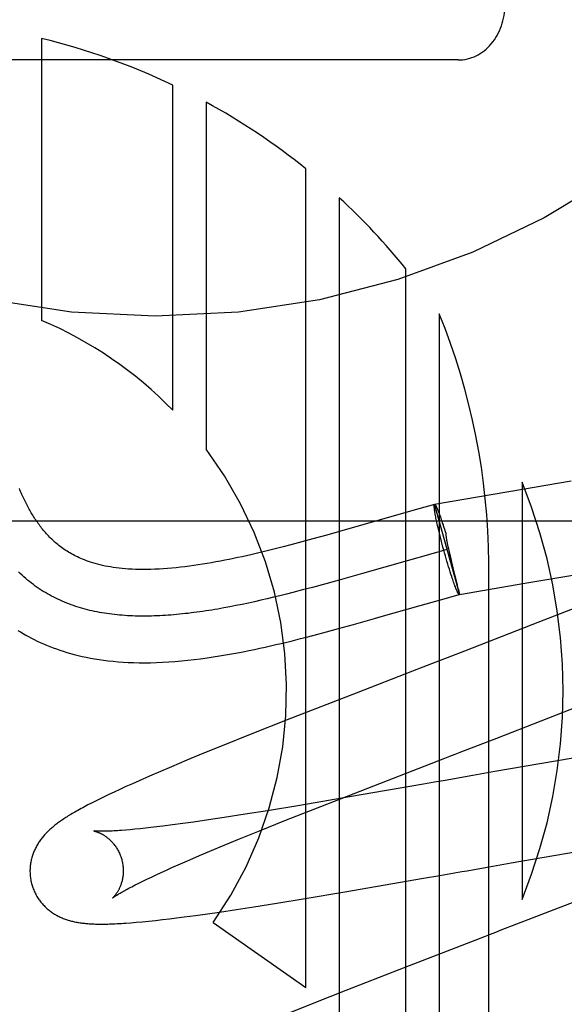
# Model space of a CAD drawing. Header units: inches. Extents: x 0 to 215, y 0 to 139.
# Tile 40 of 111: x 105.729 to 105.846, y 51.756 to 51.967. Entities that reach past the tile are written whole.
import ezdxf

# ---------------------------------------------------------------- set-up
doc = ezdxf.new("R2010")
doc.units = ezdxf.units.IN
doc.header["$LTSCALE"] = 11.804375
doc.header["$MEASUREMENT"] = 0
doc.linetypes.add('HIDDEN', pattern=[0.2, 0.1, -0.1])
doc.layers.add('DEFAULT_2', color=8, linetype='HIDDEN')

msp = doc.modelspace()

# ---------------------------------------------------------------- linework, layer by layer
at = {"layer": 'DEFAULT_2', "color": 8, "linetype": 'HIDDEN'}
for p, q in [((105.7340620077, 51.9632629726), (105.7340620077, 51.9027878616)), ((105.8233915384, 51.9586561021), (105.6933915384, 51.9586561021)), ((105.7621726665, 51.8834994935), (105.7621726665, 51.9532818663)), ((105.7693141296, 51.949628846), (105.7693141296, 51.87514251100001)), ((105.7907413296, 51.7596375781), (105.7907413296, 51.93527214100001)), ((105.7978836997, 51.92909801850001), (105.7978836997, 51.54497928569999)), ((105.8121684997, 51.54497928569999), (105.8121684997, 51.9138436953)), ((105.8193108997, 51.9042171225), (105.8193108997, 51.54497928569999)), ((105.8370516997, 51.8680908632), (105.8370516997, 51.778514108)), ((105.847615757, 51.8682592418), (105.837180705, 51.866504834)), ((105.837180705, 51.866504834), (105.8183222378, 51.8632461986)), ((105.8183213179, 51.8632494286), (105.8149327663, 51.8623107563)), ((105.8182912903, 51.8632282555), (105.818321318, 51.8632494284)), ((105.8182912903, 51.8632282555), (105.8183222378, 51.8632461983)), ((105.8182913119, 51.8632282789), (105.8236457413, 51.8439712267)), ((105.8149327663, 51.8623107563), (105.8096478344, 51.8608185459)), ((105.8185004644, 51.8609332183), (105.8184530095, 51.8611937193)), ((105.8189657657, 51.8621552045), (105.8190106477, 51.862037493)), ((105.8190054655, 51.8620587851), (105.8190512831, 51.8619370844)), ((105.819172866, 51.8616357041), (105.8192666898, 51.86138087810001)), ((105.8192614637, 51.8614023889), (105.8193582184, 51.86113402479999)), ((105.8193531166, 51.8611551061), (105.8194526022, 51.8608738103)), ((105.5083915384, 51.85977925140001), (106.0083915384, 51.85977925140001)), ((105.8096478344, 51.8608185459), (105.8014523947, 51.8584763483)), ((105.8185523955, 51.8606594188), (105.8185004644, 51.8609332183)), ((105.8186087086, 51.8603728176), (105.8185523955, 51.8606594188)), ((105.8186693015, 51.860073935), (105.8186087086, 51.8603728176)), ((105.8187340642, 51.8597633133), (105.8186693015, 51.860073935)), ((105.8188028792, 51.8594415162), (105.8187340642, 51.8597633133)), ((105.8188756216, 51.8591091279), (105.8188028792, 51.8594415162)), ((105.8189521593, 51.8587667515), (105.8188756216, 51.8591091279)), ((105.8194526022, 51.8608738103), (105.8195496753, 51.8606006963)), ((105.8195496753, 51.8606006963), (105.8196492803, 51.86031511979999)), ((105.8196492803, 51.86031511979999), (105.8197512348, 51.8600176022)), ((105.8197512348, 51.8600176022), (105.819855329, 51.859708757)), ((105.819855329, 51.859708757), (105.8199613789, 51.8593891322)), ((105.8199613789, 51.8593891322), (105.8201236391, 51.8588909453)), ((105.8200658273, 51.8590731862), (105.8202336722, 51.8585471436)), ((105.8001104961, 51.8580938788), (105.7951857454, 51.85670379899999)), ((105.8014523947, 51.8584763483), (105.8001104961, 51.8580938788)), ((105.8190737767, 51.8582358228), (105.8189521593, 51.8587667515)), ((105.8192031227, 51.8576859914), (105.8190737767, 51.8582358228)), ((105.81933967, 51.85711950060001), (105.8192031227, 51.8576859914)), ((105.8194828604, 51.8565386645), (105.81933967, 51.85711950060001)), ((105.8202336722, 51.8585471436), (105.8204009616, 51.8580156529)), ((105.8204009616, 51.8580156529), (105.8205704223, 51.8574668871)), ((105.8205704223, 51.8574668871), (105.8206843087, 51.85709239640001)), ((105.7898757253, 51.8552460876), (105.7874702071, 51.8546067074)), ((105.7921993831, 51.8558771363), (105.7898757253, 51.8552460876)), ((105.7951857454, 51.85670379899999), (105.7921993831, 51.8558771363)), ((105.8196321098, 51.8559458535), (105.8194828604, 51.8565386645)), ((105.8197868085, 51.8553434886), (105.8196321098, 51.8559458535)), ((105.8199463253, 51.8547340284), (105.8197868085, 51.8553434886)), ((105.7824125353, 51.8533215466), (105.780664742, 51.8529001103)), ((105.7841309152, 51.8537479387), (105.7824125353, 51.8533215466)), ((105.7858182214, 51.8541772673), (105.7841309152, 51.8537479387)), ((105.7874702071, 51.8546067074), (105.7858182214, 51.8541772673)), ((105.8209668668, 51.8536057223), (105.8175225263, 51.85265133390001)), ((105.8201100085, 51.8541199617), (105.8199463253, 51.8547340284)), ((105.8202771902, 51.85350379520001), (105.8201100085, 51.8541199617)), ((105.8204471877, 51.8528880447), (105.8202771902, 51.85350379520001)), ((105.8206180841, 51.8522795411), (105.8204471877, 51.8528880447)), ((105.821090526, 51.85458089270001), (105.8211641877, 51.8542348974)), ((105.8211641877, 51.8542348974), (105.8212629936, 51.853783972)), ((105.8212629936, 51.853783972), (105.8213555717, 51.8533728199)), ((105.8213555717, 51.8533728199), (105.821497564, 51.8527556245)), ((105.821497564, 51.8527556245), (105.8216899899, 51.851938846)), ((105.8124290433, 51.8512129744), (105.8028788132, 51.8484846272)), ((105.8175225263, 51.85265133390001), (105.8124290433, 51.8512129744)), ((105.8207903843, 51.8516763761), (105.8206180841, 51.8522795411)), ((105.8209633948, 51.85108097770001), (105.8207903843, 51.8516763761)), ((105.8211364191, 51.850495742), (105.8209633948, 51.85108097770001)), ((105.8216899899, 51.851938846), (105.8219310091, 51.8509356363)), ((105.8219310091, 51.8509356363), (105.8225283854, 51.848498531)), ((105.8299092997, 51.54497928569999), (105.8299092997, 51.85077284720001)), ((105.8028788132, 51.8484846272), (105.7978233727, 51.8470577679)), ((105.8213087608, 51.8499230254), (105.8211364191, 51.850495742)), ((105.8214797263, 51.8493651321), (105.8213087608, 51.8499230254)), ((105.8216486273, 51.84882430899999), (105.8214797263, 51.8493651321)), ((105.821814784, 51.8483027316), (105.8216486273, 51.84882430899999)), ((105.8225283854, 51.848498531), (105.8227763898, 51.8474959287)), ((105.7978233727, 51.8470577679), (105.7949658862, 51.84626659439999)), ((105.8219775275, 51.8478025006), (105.821814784, 51.8483027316)), ((105.8220838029, 51.8474818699), (105.8219775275, 51.8478025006)), ((105.8221880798, 51.8471721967), (105.8220838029, 51.8474818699)), ((105.8222901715, 51.846874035), (105.8221880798, 51.8471721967)), ((105.8223898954, 51.8465879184), (105.8222901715, 51.846874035)), ((105.8224870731, 51.8463143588), (105.8223898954, 51.8465879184)), ((105.8227763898, 51.8474959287), (105.8229997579, 51.8465936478)), ((105.8229997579, 51.8465936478), (105.8230679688, 51.8463177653)), ((105.8236457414, 51.8439712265), (105.8376378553, 51.8463916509)), ((105.8376378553, 51.8463916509), (105.847930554, 51.8481344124)), ((105.7879330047, 51.8443959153), (105.786546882, 51.8440441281)), ((105.7900253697, 51.8449386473), (105.7879330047, 51.8443959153)), ((105.7921330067, 51.8454979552), (105.7900253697, 51.8449386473)), ((105.7949658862, 51.84626659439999), (105.7921330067, 51.8454979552)), ((105.8225815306, 51.8460538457), (105.8224870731, 51.8463143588)), ((105.8226730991, 51.8458068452), (105.8225815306, 51.8460538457)), ((105.8227616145, 51.8455737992), (105.8226730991, 51.8458068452)), ((105.8230679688, 51.8463177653), (105.8232521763, 51.8455717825)), ((105.8232521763, 51.8455717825), (105.8234032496, 51.8449575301)), ((105.7783885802, 51.842131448), (105.7770569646, 51.8418502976)), ((105.7797285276, 51.8424241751), (105.7783885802, 51.842131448)), ((105.781076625, 51.8427279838), (105.7797285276, 51.8424241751)), ((105.7824326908, 51.8430423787), (105.781076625, 51.8427279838)), ((105.7837965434, 51.8433668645), (105.7824326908, 51.8430423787)), ((105.785168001, 51.84370094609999), (105.7837965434, 51.8433668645)), ((105.786546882, 51.8440441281), (105.785168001, 51.84370094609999)), ((105.8151875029, 51.84160092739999), (105.8203633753, 51.8430620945)), ((105.8203633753, 51.8430620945), (105.8236124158, 51.84396201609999)), ((105.8236424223, 51.84398316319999), (105.8236124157, 51.8439620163)), ((105.8236155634, 51.8440894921), (105.8236347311, 51.8440124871)), ((105.7757338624, 51.8415812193), (105.7744194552, 51.8413247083)), ((105.7770569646, 51.8418502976), (105.7757338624, 51.8415812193)), ((105.8068413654, 51.839215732), (105.8151875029, 51.84160092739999)), ((105.8500260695, 51.84168610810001), (105.8391780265, 51.8374214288)), ((105.8009446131, 51.8375469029), (105.8054288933, 51.8388132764)), ((105.8054288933, 51.8388132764), (105.8068413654, 51.839215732)), ((105.7924613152, 51.8352393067), (105.7951695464, 51.835959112)), ((105.7951695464, 51.835959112), (105.7977264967, 51.83665446)), ((105.7977264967, 51.83665446), (105.8009446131, 51.8375469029)), ((105.8391780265, 51.8374214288), (105.824718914, 51.8317999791)), ((105.7875266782, 51.8339829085), (105.7895708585, 51.8344937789)), ((105.824718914, 51.8317999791), (105.815779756, 51.8283420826)), ((105.8014672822, 51.8228032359), (105.7867356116, 51.817054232)), ((105.8316634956, 51.813145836), (105.8506886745, 51.8205542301)), ((105.7867356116, 51.817054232), (105.7788042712, 51.8139143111)), ((105.7788042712, 51.8139143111), (105.7731477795, 51.8116437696)), ((105.7731477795, 51.8116437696), (105.7686463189, 51.8098113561)), ((105.7651935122, 51.8083860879), (105.7618937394, 51.8070039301)), ((105.7686463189, 51.8098113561), (105.7651935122, 51.8083860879)), ((105.852636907, 51.8096567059), (105.8312408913, 51.8059530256)), ((105.7618937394, 51.8070039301), (105.7595195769, 51.8059946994)), ((105.7572126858, 51.8049997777), (105.7549633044, 51.8040134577)), ((105.7595195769, 51.8059946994), (105.7572126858, 51.8049997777)), ((105.8205961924, 51.804088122), (105.8182551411, 51.803677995)), ((105.8288637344, 51.8055369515), (105.8264920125, 51.8051214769)), ((105.8312408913, 51.8059530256), (105.8288637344, 51.8055369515)), ((105.7508290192, 51.80214688), (105.7496187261, 51.8015836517)), ((105.7521311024, 51.80274351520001), (105.7508290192, 51.80214688)), ((105.7535149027, 51.8033683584), (105.7521311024, 51.80274351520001)), ((105.7549633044, 51.8040134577), (105.7535149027, 51.8033683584)), ((105.7939536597, 51.7985057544), (105.8052659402, 51.80292706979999)), ((105.8159261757, 51.8032703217), (105.8000849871, 51.8005195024)), ((105.8182551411, 51.803677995), (105.8159261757, 51.8032703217)), ((105.7464949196, 51.8000818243), (105.7455976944, 51.799634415)), ((105.7474583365, 51.8005534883), (105.7464949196, 51.8000818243)), ((105.7484969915, 51.8010531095), (105.7474583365, 51.8005534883)), ((105.7496187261, 51.8015836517), (105.7484969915, 51.8010531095)), ((105.8000849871, 51.8005195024), (105.7894522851, 51.7987167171)), ((105.7447583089, 51.7992077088), (105.7439690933, 51.7987982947)), ((105.7455976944, 51.799634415), (105.7447583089, 51.7992077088)), ((105.7894522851, 51.7987167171), (105.7824563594, 51.7975647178)), ((105.7862304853, 51.79544813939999), (105.7939536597, 51.7985057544)), ((105.7732321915, 51.7961106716), (105.7698295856, 51.7956004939)), ((105.7777223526, 51.7968073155), (105.7732321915, 51.7961106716)), ((105.7824563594, 51.7975647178), (105.7777223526, 51.7968073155)), ((105.7540728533, 51.7935879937), (105.7530495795, 51.7934922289)), ((105.7551565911, 51.7936966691), (105.7540728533, 51.7935879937)), ((105.7562989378, 51.7938182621), (105.7551565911, 51.7936966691)), ((105.7574986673, 51.7939527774), (105.7562989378, 51.7938182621)), ((105.7587545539, 51.7941001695), (105.7574986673, 51.7939527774)), ((105.7600652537, 51.7942603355), (105.7587545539, 51.7941001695)), ((105.7621312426, 51.7945242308), (105.7600652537, 51.7942603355)), ((105.7643131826, 51.7948159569), (105.7621312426, 51.7945242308)), ((105.7666064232, 51.7951347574), (105.7643131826, 51.7948159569)), ((105.7698295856, 51.7956004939), (105.7666064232, 51.7951347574)), ((105.7807764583, 51.7932593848), (105.7862304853, 51.79544813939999)), ((105.7530495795, 51.7934922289), (105.7520886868, 51.7934092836)), ((105.7732257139, 51.7901699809), (105.7764821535, 51.79151247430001)), ((105.7764821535, 51.79151247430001), (105.7807764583, 51.7932593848)), ((105.7701394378, 51.7888799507), (105.7732257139, 51.7901699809)), ((105.765850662, 51.7870506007), (105.7679422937, 51.7879488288)), ((105.7679422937, 51.7879488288), (105.7701394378, 51.7888799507)), ((105.8347327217, 51.7863584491), (105.8512381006, 51.7892247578)), ((105.760820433, 51.7848285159), (105.7620005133, 51.7853592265)), ((105.7620005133, 51.7853592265), (105.7638686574, 51.7861868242)), ((105.7638686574, 51.7861868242), (105.765850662, 51.7870506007)), ((105.8300049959, 51.78553063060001), (105.8323675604, 51.7859444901)), ((105.8323675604, 51.7859444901), (105.8347327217, 51.7863584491)), ((105.7566478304, 51.7828865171), (105.7576064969, 51.78334357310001)), ((105.7576064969, 51.78334357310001), (105.7586222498, 51.7838200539)), ((105.7586222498, 51.7838200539), (105.7596939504, 51.7843152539)), ((105.7596939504, 51.7843152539), (105.760820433, 51.7848285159)), ((105.7990860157, 51.7801568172), (105.815965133, 51.783072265)), ((105.815965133, 51.783072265), (105.8194444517, 51.783680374)), ((105.8194444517, 51.783680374), (105.8217774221, 51.7840887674)), ((105.8217774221, 51.7840887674), (105.8241194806, 51.7844990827)), ((105.7541243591, 51.781639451), (105.7549058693, 51.7820336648)), ((105.7549058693, 51.7820336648), (105.7557473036, 51.78244962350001)), ((105.7557473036, 51.78244962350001), (105.7566478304, 51.7828865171)), ((105.7844620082, 51.7777271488), (105.7905675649, 51.7787254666)), ((105.7905675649, 51.7787254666), (105.7990860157, 51.7801568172)), ((105.8548055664, 51.7805664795), (105.8392012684, 51.7745022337)), ((105.775826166, 51.7763726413), (105.779582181, 51.7769518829)), ((105.779582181, 51.7769518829), (105.7844620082, 51.7777271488)), ((105.7614660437, 51.7743784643), (105.7630103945, 51.7745694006)), ((105.7630103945, 51.7745694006), (105.7645973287, 51.7747730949)), ((105.7645973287, 51.7747730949), (105.767052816, 51.7751013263)), ((105.767052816, 51.7751013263), (105.7695916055, 51.77545502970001)), ((105.7695916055, 51.77545502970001), (105.7722102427, 51.77583281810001)), ((105.7722102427, 51.77583281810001), (105.775826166, 51.7763726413)), ((105.7531871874, 51.773527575), (105.7543365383, 51.7736228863)), ((105.7543365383, 51.7736228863), (105.7556125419, 51.7737391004)), ((105.7556125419, 51.7737391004), (105.757014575, 51.7738777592)), ((105.757014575, 51.7738777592), (105.7584808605, 51.7740334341)), ((105.7584808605, 51.7740334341), (105.7599616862, 51.7742002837)), ((105.7599616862, 51.7742002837), (105.7614660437, 51.7743784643)), ((105.7708724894, 51.773607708), (105.7907413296, 51.7596375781)), ((105.8106108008, 51.7634276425), (105.799278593, 51.758982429)), ((105.799278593, 51.758982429), (105.7924550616, 51.7562677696)), ((105.7924550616, 51.7562677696), (105.7868918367, 51.7540226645))]:
    msp.add_line(p, q, dxfattribs=at)
for points in [[(105.780664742, 51.8529001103), (105.7788847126, 51.8524849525), (105.7779810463, 51.85228016), (105.7770669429, 51.8520774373), (105.7761436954, 51.8518774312), (105.7752114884, 51.8516805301), (105.7742725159, 51.8514875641), (105.7733285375, 51.8512992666), (105.7723809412, 51.8511162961), (105.771431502, 51.85093938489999), (105.7704807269, 51.8507690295), (105.7695294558, 51.8506057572), (105.7685784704, 51.8504500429), (105.7676285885, 51.850302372), (105.7666805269, 51.8501632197), (105.7657352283, 51.85003309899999), (105.7647928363, 51.84991242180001), (105.7638537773, 51.8498016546), (105.7629182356, 51.8497012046), (105.7619857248, 51.8496114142), (105.7610588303, 51.8495329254), (105.7601382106, 51.8494661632), (105.7592289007, 51.849411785), (105.7583346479, 51.849370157), (105.7574590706, 51.849341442), (105.7566062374, 51.8493255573), (105.7557775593, 51.8493221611), (105.7549760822, 51.8493307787), (105.7542002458, 51.8493508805), (105.753449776, 51.8493819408), (105.7527237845, 51.8494234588), (105.7520215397, 51.84947491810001), (105.7513423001, 51.8495358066), (105.7506856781, 51.8496055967), (105.7500498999, 51.8496839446), (105.7494337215, 51.84977052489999), (105.7488354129, 51.84986515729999), (105.7482534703, 51.84996772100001), (105.7476862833, 51.8500781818), (105.7471315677, 51.85019672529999), (105.746590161, 51.8503229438), (105.7460613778, 51.8504567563), (105.7455473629, 51.8505973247), (105.7450494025, 51.8507438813), (105.744568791, 51.8508955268), (105.7441067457, 51.8510512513), (105.7436642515, 51.8512099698), (105.7432430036, 51.85137018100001), (105.742841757, 51.8515314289), (105.7424610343, 51.8516925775), (105.7420972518, 51.8518542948), (105.7417480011, 51.85201695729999), (105.7414108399, 51.8521811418), (105.7410834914, 51.8523475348), (105.740763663, 51.852517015), (105.740448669, 51.8526908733), (105.7401379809, 51.85286936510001), (105.7398299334, 51.8530534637), (105.7395254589, 51.853242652), (105.7392248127, 51.85343677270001), (105.7389282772, 51.85363562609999), (105.7386360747, 51.8538390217), (105.7383485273, 51.8540466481), (105.7380658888, 51.854258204), (105.7377884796, 51.8544733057), (105.7375167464, 51.8546914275), (105.7372505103, 51.8549125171), (105.7369897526, 51.8551363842), (105.7367344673, 51.85536280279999), (105.7364846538, 51.8555915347), (105.7362403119, 51.8558223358), (105.7360015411, 51.8560548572), (105.7357680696, 51.8562891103), (105.7355397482, 51.85652499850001), (105.735316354, 51.85676250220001), (105.7350976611, 51.8570016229), (105.7348835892, 51.8572422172), (105.734673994, 51.85748422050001), (105.7344688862, 51.8577273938), (105.7342682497, 51.85797152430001), (105.7340720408, 51.85821643), (105.7338802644, 51.8584618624), (105.7336927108, 51.8587078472), (105.7335093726, 51.8589541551), (105.7333296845, 51.8592013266), (105.7331532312, 51.8594497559), (105.7329796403, 51.8596998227), (105.7328083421, 51.85995224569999), (105.7326395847, 51.8602065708), (105.7324733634, 51.8604627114), (105.7323098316, 51.8607203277), (105.732149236, 51.8609788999), (105.7319912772, 51.86123877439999), (105.7318359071, 51.8614999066), (105.7316826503, 51.8617629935), (105.7315310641, 51.8620287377), (105.7313810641, 51.8622972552), (105.7312323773, 51.86256902), (105.7310851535, 51.8628437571), (105.730939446, 51.8631213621), (105.7307952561, 51.8634018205), (105.7306526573, 51.8636849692), (105.7305114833, 51.8639711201), (105.7303716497, 51.86426045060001), (105.7302330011, 51.864553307), (105.7300953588, 51.8648501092), (105.7299587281, 51.8651508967), (105.7298230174, 51.8654559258), (105.729688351, 51.86576497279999), (105.7295548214, 51.866077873), (105.7294224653, 51.86639457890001), (105.7292913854, 51.8667148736)], [(105.8184530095, 51.8611937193), (105.8184101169, 51.86144044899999), (105.8183904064, 51.861558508), (105.8183718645, 51.8616729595), (105.8183545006, 51.8617837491), (105.8183383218, 51.8618908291), (105.8183233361, 51.8619941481), (105.8183095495, 51.8620936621), (105.8182969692, 51.8621893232), (105.8182855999, 51.86228109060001), (105.8182754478, 51.86236892), (105.8182665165, 51.8624527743), (105.818258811, 51.86253261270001), (105.8182523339, 51.8626084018), (105.8182470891, 51.8626801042), (105.8182430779, 51.8627476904), (105.8182403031, 51.8628111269), (105.8182387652, 51.8628703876), (105.8182384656, 51.8629254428), (105.8182394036, 51.8629762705), (105.8182415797, 51.8630228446), (105.8182449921, 51.863065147), (105.8182496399, 51.8631031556), (105.8182555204, 51.8631368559), (105.8182626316, 51.86316622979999), (105.8182709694, 51.863191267), (105.8182805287, 51.8632119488), (105.8182913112, 51.8632282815)], [(105.8183222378, 51.8632461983), (105.8183315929, 51.8632469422), (105.8183473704, 51.86324463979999), (105.8183643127, 51.8632380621), (105.8183824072, 51.863227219), (105.8184016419, 51.86321211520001), (105.8184220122, 51.8631927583), (105.8184435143, 51.8631691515), (105.8184661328, 51.86314131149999), (105.8184898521, 51.86310925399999), (105.8185146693, 51.8630729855), (105.8185405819, 51.8630325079), (105.8185675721, 51.86298785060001)], [(105.8183305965, 51.8632510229), (105.8183460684, 51.8632499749), (105.8183627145, 51.8632446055), (105.8183805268, 51.86323492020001), (105.8183994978, 51.86322092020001), (105.8184196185, 51.8632026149), (105.8184408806, 51.8631800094), (105.8184632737, 51.8631531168), (105.8184867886, 51.8631219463), (105.818511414, 51.8630865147), (105.8185371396, 51.863046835), (105.8185639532, 51.8630029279), (105.8185918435, 51.8629548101), (105.8186207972, 51.862902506), (105.8186508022, 51.8628460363), (105.8186818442, 51.8627854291), (105.8187139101, 51.86272070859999), (105.8187469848, 51.8626519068), (105.8187810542, 51.8625790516), (105.8188161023, 51.8625021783), (105.8188521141, 51.8624213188), (105.8188890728, 51.862336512), (105.8189269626, 51.8622477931), (105.8189657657, 51.8621552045)], [(105.8190460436, 51.8619585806), (105.8190927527, 51.8618330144), (105.8191350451, 51.8617253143), (105.8191781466, 51.8616140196)], [(105.8190874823, 51.8618546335), (105.8191297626, 51.86174699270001), (105.819172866, 51.8616357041)], [(105.8206843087, 51.85709239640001), (105.8206950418, 51.856961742), (105.8207081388, 51.85682607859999), (105.8207236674, 51.8566850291), (105.82074147, 51.85653956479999), (105.8207614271, 51.85639054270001), (105.8207834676, 51.8562380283), (105.8208075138, 51.8560824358), (105.8208334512, 51.85592363), (105.8208612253, 51.8557612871), (105.8208905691, 51.855596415), (105.8209212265, 51.85542982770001), (105.8209530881, 51.8552618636), (105.8209859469, 51.8550932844), (105.8210198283, 51.8549236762), (105.821090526, 51.85458089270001)], [(105.7744194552, 51.8413247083), (105.7731139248, 51.8410812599), (105.7724645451, 51.840964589), (105.7718174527, 51.8408513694), (105.7711726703, 51.840741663), (105.7705302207, 51.8406355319), (105.7698901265, 51.8405330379), (105.7692524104, 51.8404342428), (105.7686170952, 51.8403392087), (105.7679842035, 51.8402479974), (105.7673537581, 51.8401606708), (105.7667257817, 51.8400772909), (105.7661002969, 51.8399979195), (105.7654773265, 51.8399226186), (105.7648568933, 51.83985145), (105.7642390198, 51.8397844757), (105.7636237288, 51.8397217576), (105.7630110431, 51.8396633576), (105.7624009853, 51.8396093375), (105.7617935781, 51.8395597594), (105.7611888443, 51.8395146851), (105.7605868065, 51.8394741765), (105.7599874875, 51.8394382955), (105.7593909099, 51.8394071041), (105.7587970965, 51.8393806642), (105.75820607, 51.8393590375), (105.7576178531, 51.8393422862), (105.7570324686, 51.839330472), (105.756449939, 51.83932365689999), (105.7558702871, 51.83932190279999), (105.7552935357, 51.8393252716), (105.7547197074, 51.83933382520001), (105.7541488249, 51.8393476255), (105.753580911, 51.8393667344), (105.7530159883, 51.8393912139), (105.7524540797, 51.8394211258), (105.7518952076, 51.8394565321), (105.751339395, 51.8394974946), (105.7507866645, 51.8395440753), (105.7502370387, 51.83959633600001), (105.7496905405, 51.8396543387), (105.7491471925, 51.8397181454), (105.7486070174, 51.83978781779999), (105.748070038, 51.8398634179), (105.7475362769, 51.8399450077), (105.7470057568, 51.84003264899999), (105.7464785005, 51.8401264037), (105.7459545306, 51.8402263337), (105.74543387, 51.84033250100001), (105.7449165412, 51.8404449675), (105.744402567, 51.840563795), (105.7438919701, 51.8406890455), (105.7433847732, 51.8408207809), (105.742880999, 51.8409590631), (105.7423806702, 51.8411039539), (105.7418838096, 51.8412555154), (105.7413904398, 51.8414138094), (105.7409005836, 51.8415788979), (105.7404142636, 51.8417508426), (105.7399315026, 51.8419297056), (105.7394523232, 51.8421155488), (105.7389767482, 51.842308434), (105.7385048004, 51.84250842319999), (105.7380365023, 51.8427155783), (105.7375718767, 51.8429299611), (105.7371109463, 51.8431516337), (105.7366537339, 51.8433806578), (105.736200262, 51.8436170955), (105.7357505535, 51.84386100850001), (105.7353046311, 51.84411245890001), (105.7348625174, 51.8443715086), (105.7344242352, 51.8446382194), (105.7339898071, 51.8449126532), (105.7335592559, 51.845194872), (105.7331326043, 51.84548493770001), (105.732709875, 51.8457829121), (105.7322910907, 51.8460888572), (105.7318762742, 51.846402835), (105.731465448, 51.84672490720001), (105.7310586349, 51.8470551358), (105.7306558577, 51.8473935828), (105.7302571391, 51.84774031), (105.7298625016, 51.84809537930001), (105.7294719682, 51.84845885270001), (105.7290855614, 51.848830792)], [(105.8236124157, 51.8439620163), (105.8236031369, 51.84396042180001), (105.8235876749, 51.8439614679), (105.8235710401, 51.84396683), (105.8235532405, 51.8439765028), (105.8235342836, 51.8439904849), (105.8235141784, 51.8440087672), (105.8234929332, 51.84403134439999), (105.8234705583, 51.8440582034), (105.823447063, 51.8440893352), (105.8234224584, 51.8441247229), (105.8233967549, 51.8441643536), (105.8233699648, 51.8442082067), (105.8233420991, 51.8442562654), (105.8233131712, 51.8443085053), (105.8232831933, 51.844364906), (105.8232521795, 51.8444254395), (105.8232201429, 51.8444900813), (105.8231870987, 51.8445587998), (105.8231530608, 51.844631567), (105.8231180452, 51.84470834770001), (105.8230820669, 51.8447891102), (105.8230451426, 51.8448738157), (105.8230072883, 51.8449624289), (105.8229685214, 51.8450549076), (105.8229288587, 51.845151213), (105.8228883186, 51.8452512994), (105.8228469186, 51.8453551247), (105.8228046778, 51.8454626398), (105.8227616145, 51.8455737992)], [(105.8234032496, 51.8449575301), (105.823575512, 51.8442531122), (105.8236155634, 51.8440894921)], [(105.8236347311, 51.8440124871), (105.8236390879, 51.8439956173), (105.8236424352, 51.8439831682)], [(105.7289405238, 51.8362729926), (105.7295055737, 51.83592416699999), (105.7300813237, 51.8355816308), (105.7306680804, 51.83524550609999), (105.7312661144, 51.83491595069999), (105.7318757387, 51.8345931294), (105.7324971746, 51.8342772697), (105.7331310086, 51.8339684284), (105.7337776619, 51.8336667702), (105.7344378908, 51.8333723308), (105.735112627, 51.8330851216), (105.735801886, 51.8328055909), (105.7365058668, 51.8325341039), (105.7372250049, 51.8322709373), (105.737959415, 51.8320164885), (105.7387102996, 51.83177080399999), (105.7394785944, 51.8315341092), (105.7402651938, 51.83130669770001), (105.7410708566, 51.83108894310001), (105.7418970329, 51.8308810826), (105.7427450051, 51.8306834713), (105.7436162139, 51.8304964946), (105.744512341, 51.8303205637), (105.7454341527, 51.8301563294), (105.7463831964, 51.8300043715), (105.7473589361, 51.82986565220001), (105.7483612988, 51.8297410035), (105.7493904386, 51.8296311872), (105.7504460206, 51.8295369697), (105.7515294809, 51.8294589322), (105.7526416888, 51.8293977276), (105.7537841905, 51.82935401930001), (105.7549587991, 51.82932854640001), (105.7561657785, 51.829322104), (105.7574073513, 51.8293354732), (105.7586796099, 51.8293692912), (105.7599804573, 51.82942397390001), (105.7613063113, 51.82949970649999), (105.7626546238, 51.8295965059), (105.7640196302, 51.82971388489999), (105.7653975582, 51.829851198), (105.7667791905, 51.8300069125), (105.7681559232, 51.83017911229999), (105.76952094, 51.83036583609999), (105.7708636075, 51.8305642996), (105.7721857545, 51.8307733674), (105.7734850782, 51.8309913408), (105.7747634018, 51.8312172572), (105.7760217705, 51.83145018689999), (105.7772603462, 51.8316892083), (105.778479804, 51.8319335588), (105.7796798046, 51.832182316), (105.7808602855, 51.83243464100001), (105.7820212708, 51.83268974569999), (105.7831629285, 51.8329469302), (105.7842848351, 51.8332055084), (105.7853872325, 51.8334649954), (105.7875266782, 51.8339829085)], [(105.7895708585, 51.8344937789), (105.7905566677, 51.8347451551), (105.7924613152, 51.8352393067)], [(105.815779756, 51.8283420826), (105.8135540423, 51.82748167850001), (105.8014672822, 51.8228032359)], [(105.8052659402, 51.80292706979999), (105.8204839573, 51.8088220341), (105.8215944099, 51.8092513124), (105.8227070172, 51.8096814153), (105.8238215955, 51.8101122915), (105.8316634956, 51.813145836)], [(105.8264920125, 51.8051214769), (105.825308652, 51.8049140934), (105.8241272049, 51.8047070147), (105.8229478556, 51.8045002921), (105.8217707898, 51.8042939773), (105.8205961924, 51.804088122)], [(105.7439690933, 51.7987982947), (105.7435909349, 51.7985989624), (105.743223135, 51.7984029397), (105.74286512, 51.7982099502), (105.7425168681, 51.79802001), (105.742178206, 51.7978330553), (105.7418489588, 51.7976490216), (105.7415289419, 51.7974678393), (105.7412179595, 51.7972894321), (105.7409158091, 51.7971137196), (105.7406222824, 51.7969406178), (105.7403371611, 51.79677003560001), (105.7400602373, 51.7966018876), (105.7397912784, 51.7964360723), (105.7395301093, 51.7962725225), (105.7392765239, 51.7961111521), (105.7390303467, 51.7959518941), (105.738791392, 51.79579467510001), (105.7385594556, 51.7956394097), (105.7383344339, 51.79548608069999), (105.7381158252, 51.7953343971), (105.7379033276, 51.7951841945), (105.7376963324, 51.79503507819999), (105.7374943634, 51.7948867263), (105.7372969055, 51.7947387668), (105.7371035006, 51.79459084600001), (105.7369136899, 51.7944425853), (105.7367269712, 51.7942935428), (105.7365432, 51.79414353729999), (105.7363621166, 51.7939922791), (105.736183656, 51.79383962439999), (105.7360077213, 51.7936853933), (105.735834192, 51.7935293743), (105.7356629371, 51.7933713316), (105.7354939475, 51.7932111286), (105.7353271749, 51.7930485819), (105.7351626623, 51.7928835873), (105.7350003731, 51.7927159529), (105.734840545, 51.79254576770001), (105.7346833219, 51.7923730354), (105.7345289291, 51.79219786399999), (105.7343775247, 51.7920203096), (105.7342293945, 51.79184060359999), (105.7340848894, 51.7916591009), (105.7339438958, 51.7914755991), (105.7338065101, 51.7912901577), (105.7336725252, 51.7911024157), (105.7335418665, 51.7909121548), (105.7334143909, 51.7907190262), (105.7332899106, 51.79052255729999), (105.7331686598, 51.79032290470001), (105.7330507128, 51.79011997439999), (105.7329363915, 51.7899141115), (105.7328259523, 51.7897056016), (105.7327195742, 51.7894946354), (105.7326174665, 51.7892815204), (105.7325196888, 51.7890662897), (105.7324263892, 51.7888491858), (105.7323374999, 51.7886299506), (105.7322530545, 51.7884085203), (105.7321730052, 51.7881845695), (105.7320973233, 51.7879577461), (105.7320261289, 51.787728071), (105.7319594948, 51.7874953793), (105.7318976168, 51.7872599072), (105.7318406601, 51.7870218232), (105.7317887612, 51.7867812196), (105.7317420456, 51.7865381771), (105.7317006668, 51.78629295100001), (105.7316647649, 51.7860458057), (105.7316344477, 51.7857968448), (105.7316098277, 51.7855462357), (105.7315909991, 51.7852940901), (105.7315780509, 51.7850404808), (105.7315710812, 51.7847857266), (105.7315701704, 51.7845301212), (105.7315753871, 51.7842738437), (105.7315867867, 51.7840170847), (105.7316044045, 51.7837601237), (105.7316282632, 51.7835032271), (105.7316583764, 51.7832466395), (105.7316947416, 51.7829906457), (105.7317373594, 51.7827353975), (105.7317862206, 51.7824810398), (105.7318412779, 51.7822278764), (105.7319024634, 51.7819762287), (105.7319586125, 51.7817659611)], [(105.7452788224, 51.79322199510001), (105.7452748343, 51.7932226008), (105.7452818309, 51.7932213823), (105.7452960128, 51.7932187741), (105.7453171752, 51.7932146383), (105.7453450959, 51.7932088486), (105.7453796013, 51.79320126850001), (105.7454204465, 51.793191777), (105.7454674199, 51.7931802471), (105.745520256, 51.7931665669), (105.7455787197, 51.7931506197), (105.7456425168, 51.7931323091), (105.7457113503, 51.7931115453), (105.7457849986, 51.79308822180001), (105.7458632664, 51.7930622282), (105.7459457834, 51.7930335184), (105.7460322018, 51.7930020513), (105.7461222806, 51.7929677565), (105.7462157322, 51.7929305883), (105.7463123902, 51.7928904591), (105.7464120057, 51.7928473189), (105.7465145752, 51.7928010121), (105.7466200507, 51.79275139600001), (105.7467283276, 51.7926983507), (105.7468393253, 51.7926417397), (105.7469529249, 51.7925814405), (105.7470689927, 51.7925173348), (105.7471874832, 51.7924492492), (105.7473082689, 51.7923770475), (105.7474314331, 51.79230045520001), (105.747557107, 51.79221914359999), (105.7476849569, 51.79213306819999), (105.7478148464, 51.79204205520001), (105.7479462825, 51.7919461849), (105.7480787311, 51.7918456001), (105.7482121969, 51.7917400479), (105.7483464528, 51.7916294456), (105.7484816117, 51.7915134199), (105.748617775, 51.7913915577), (105.7487546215, 51.7912637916), (105.7488919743, 51.7911299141), (105.7490294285, 51.79098993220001), (105.7491666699, 51.790843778), (105.749303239, 51.7906915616), (105.7494387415, 51.79053334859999), (105.7495727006, 51.79036932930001), (105.7497046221, 51.7901997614), (105.7498342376, 51.79002465), (105.74996126, 51.7898440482), (105.7500853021, 51.789658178), (105.7502060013, 51.7894672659), (105.7503230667, 51.789271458), (105.7504361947, 51.78907095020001), (105.7505451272, 51.7888659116), (105.7506496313, 51.788656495), (105.7507494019, 51.7884430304), (105.7508441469, 51.7882258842), (105.7509337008, 51.7880051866), (105.7510179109, 51.7877810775), (105.7510965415, 51.7875539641), (105.7511693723, 51.7873243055), (105.751227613, 51.7871237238)], [(105.7520886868, 51.7934092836), (105.7511898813, 51.7933387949), (105.7507634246, 51.7933080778), (105.7503516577, 51.7932802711), (105.7499564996, 51.793255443), (105.7495789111, 51.7932335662), (105.7492203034, 51.7932146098), (105.7488822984, 51.7931985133), (105.7485642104, 51.7931850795), (105.7482661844, 51.7931741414), (105.7479870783, 51.7931654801), (105.7477261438, 51.7931588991), (105.7474825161, 51.7931542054), (105.747255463, 51.7931512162), (105.7470440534, 51.7931497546), (105.7468474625, 51.7931496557), (105.7466649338, 51.7931507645), (105.7464956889, 51.79315293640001), (105.7463392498, 51.7931560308), (105.7461950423, 51.7931599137), (105.7460627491, 51.7931644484), (105.7459419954, 51.7931695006), (105.7458324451, 51.79317493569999), (105.7457337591, 51.7931806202), (105.7456456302, 51.7931864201), (105.7455677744, 51.7931922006), (105.7454998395, 51.7931978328), (105.745441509, 51.7932031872), (105.7453924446, 51.7932081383), (105.7453523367, 51.7932125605), (105.7453208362, 51.7932163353), (105.745297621, 51.7932193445), (105.7452823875, 51.7932214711), (105.7452788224, 51.79322199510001)], [(105.7512276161, 51.7871237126), (105.7512803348, 51.7869255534), (105.7513364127, 51.7866921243), (105.7513862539, 51.7864578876), (105.7514298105, 51.78622334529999), (105.751467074, 51.7859889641), (105.7514981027, 51.7857549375), (105.7515229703, 51.7855214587), (105.7515417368, 51.7852889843), (105.7515544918, 51.7850579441), (105.7515613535, 51.7848285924), (105.7515624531, 51.7846012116), (105.7515579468, 51.7843761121), (105.751548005, 51.78415355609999), (105.7515328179, 51.7839339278), (105.751512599, 51.78371761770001), (105.7514875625, 51.7835048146), (105.7514579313, 51.7832956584), (105.7514239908, 51.7830906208), (105.7513860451, 51.782890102), (105.7513443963, 51.7826943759), (105.7512993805, 51.7825037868), (105.751251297, 51.7823184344), (105.7512004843, 51.7821385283), (105.751147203, 51.7819639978), (105.7510917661, 51.78179496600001), (105.7510342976, 51.7816310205), (105.7509748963, 51.781471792), (105.750913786, 51.78131729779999), (105.7508510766, 51.78116728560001), (105.7507871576, 51.7810221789), (105.750722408, 51.7808823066), (105.7506570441, 51.7807476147), (105.7505913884, 51.7806182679), (105.7505254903, 51.7804939), (105.7504594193, 51.7803742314), (105.750393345, 51.7802591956), (105.7503273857, 51.78014865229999), (105.7502617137, 51.7800425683), (105.7501964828, 51.77994088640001), (105.7501318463, 51.7798435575), (105.7500679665, 51.7797505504), (105.750004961, 51.7796617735), (105.7499429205, 51.7795771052), (105.749882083, 51.77949662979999), (105.7498226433, 51.7794203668), (105.7497648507, 51.77934839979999), (105.7497089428, 51.7792807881), (105.749655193, 51.7792176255), (105.7496039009, 51.77915902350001), (105.7495552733, 51.7791049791), (105.7495095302, 51.77905549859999), (105.7494669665, 51.7790106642), (105.749427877, 51.7789705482), (105.7493925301, 51.7789351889), (105.7493612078, 51.77890463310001), (105.749334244, 51.7788789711), (105.7493119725, 51.77885828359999), (105.7492947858, 51.7788426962), (105.7492831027, 51.7788323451), (105.7492786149, 51.7788284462)], [(105.8241194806, 51.7844990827), (105.8252934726, 51.7847048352), (105.8264692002, 51.7849109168), (105.8276464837, 51.7851172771), (105.8288251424, 51.78532386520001), (105.8300049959, 51.78553063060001)], [(105.7319586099, 51.78176597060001), (105.7320201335, 51.7815533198), (105.7320978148, 51.7813059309), (105.7321815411, 51.7810604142), (105.7322712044, 51.7808170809), (105.7323666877, 51.78057621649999), (105.7324679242, 51.78033794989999), (105.7325748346, 51.7801024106), (105.7326872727, 51.779869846), (105.7328050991, 51.7796404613), (105.7329281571, 51.7794144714), (105.7330562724, 51.7791920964), (105.7331892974, 51.7789734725), (105.7333270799, 51.778758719), (105.7334693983, 51.7785480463), (105.733616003, 51.77834167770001), (105.7337667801, 51.77813962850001), (105.7339215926, 51.7779419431), (105.7340802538, 51.7777487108), (105.7342426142, 51.77755996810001), (105.7344084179, 51.7773758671), (105.7345774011, 51.77719654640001), (105.7347494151, 51.7770220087), (105.7349242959, 51.7768522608), (105.7351018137, 51.7766873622), (105.7352816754, 51.7765274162), (105.7354639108, 51.7763722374), (105.7356484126, 51.7762217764), (105.7358353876, 51.7760757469), (105.736025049, 51.7759338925), (105.736217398, 51.7757961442), (105.7364126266, 51.7756623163), (105.7366104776, 51.77553254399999), (105.7368108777, 51.7754068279), (105.7370134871, 51.7752853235), (105.7372180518, 51.77516810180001), (105.7374242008, 51.7750552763), (105.7376314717, 51.7749469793), (105.7378398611, 51.7748430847), (105.7380490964, 51.7747436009), (105.7382595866, 51.7746482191), (105.7384716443, 51.7745567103), (105.7386854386, 51.7744689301), (105.7389013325, 51.7743846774), (105.7391192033, 51.774303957), (105.73933924, 51.7742266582), (105.7395609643, 51.7741529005), (105.7397840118, 51.7740827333), (105.7400082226, 51.7740161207), (105.7402333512, 51.7739530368), (105.7404592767, 51.7738934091), (105.7406857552, 51.7738371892), (105.7409129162, 51.7737842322), (105.7411407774, 51.7737344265), (105.7413694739, 51.7736876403), (105.7415990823, 51.7736437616), (105.7418298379, 51.773602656), (105.7420619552, 51.7735642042), (105.7422956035, 51.7735283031), (105.7425309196, 51.7734948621), (105.7427682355, 51.7734637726), (105.7430077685, 51.77343495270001), (105.7432500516, 51.7734082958), (105.7434955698, 51.7733837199), (105.743744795, 51.7733611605), (105.7439982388, 51.7733405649), (105.7442563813, 51.7733218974), (105.7445197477, 51.7733051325), (105.744788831, 51.7732902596), (105.745064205, 51.7732772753), (105.7453462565, 51.7732661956), (105.7456354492, 51.7732570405), (105.7459322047, 51.7732498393), (105.7462369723, 51.7732446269), (105.7465502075, 51.77324144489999), (105.7468723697, 51.773240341), (105.7472039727, 51.773241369), (105.7475455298, 51.7732445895), (105.7478975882, 51.77325006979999), (105.7482607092, 51.7732578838), (105.7486354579, 51.7732681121), (105.7490224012, 51.7732808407), (105.749422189, 51.7732961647), (105.7498353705, 51.7733141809), (105.7502629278, 51.7733350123), (105.7507057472, 51.7733587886), (105.7511648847, 51.7733856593), (105.7516413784, 51.7734157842), (105.7521364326, 51.7734493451), (105.7531871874, 51.773527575)], [(105.7492777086, 51.7788276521), (105.7492848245, 51.7788335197), (105.7492990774, 51.7788450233), (105.7493209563, 51.7788623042), (105.749350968, 51.7788855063), (105.7493896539, 51.7789147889), (105.74943761, 51.7789503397), (105.7494953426, 51.7789922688), (105.7495634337, 51.7790407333), (105.7496423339, 51.7790957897), (105.7497325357, 51.7791575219), (105.749834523, 51.7792260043), (105.7499487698, 51.77930130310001), (105.7500758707, 51.779383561), (105.7502164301, 51.7794729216), (105.7503710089, 51.7795694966), (105.7505403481, 51.779673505), (105.7507246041, 51.7797848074), (105.7509241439, 51.77990340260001), (105.7511388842, 51.78002903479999), (105.7513687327, 51.780161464), (105.751613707, 51.7803005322), (105.751873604, 51.780445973), (105.7521486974, 51.7805978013), (105.7524391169, 51.7807559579), (105.7527450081, 51.7809203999), (105.7530665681, 51.7810911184), (105.7534036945, 51.7812679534), (105.7537563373, 51.7814507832), (105.7541243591, 51.781639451)], [(105.8392012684, 51.7745022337), (105.8324859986, 51.7719048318), (105.8313696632, 51.7714732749), (105.8302546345, 51.77104223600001), (105.8291410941, 51.770611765), (105.8106108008, 51.7634276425)]]:
    msp.add_lwpolyline(points, dxfattribs=at)
msp.add_circle((105.7583915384, 52.0786561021), 0.175, dxfattribs=at)
for centre, radius, start, end in [((105.7001937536, 51.82330105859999), 0.1440013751, 64.5067343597, 76.3969435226), ((105.7001964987, 51.82330339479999), 0.1439978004, 51.038860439, 61.31519363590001), ((105.7001940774, 51.8233016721), 0.1440004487, 38.958850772, 47.2814131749), ((105.6859102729, 51.8499897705), 0.1440011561, 0.3115753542, 22.1217410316), ((105.7001949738, 51.8233021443), 0.0863999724, 44.1651408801, 66.9222627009), ((105.7001943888, 51.8233022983), 0.0863999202, 324.8885037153, 36.8701136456), ((105.7273712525, 51.8233024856), 0.1184727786, 337.7871865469, 22.2128134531)]:
    msp.add_arc(centre, radius, start, end, dxfattribs=at)
msp.add_ellipse((105.8233915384, 51.9705287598), major_axis=(0, 0.0118726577), ratio=0.8422714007, start_param=3.1415926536, end_param=4.7123889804, dxfattribs=at)

doc.saveas('drawing.dxf')
